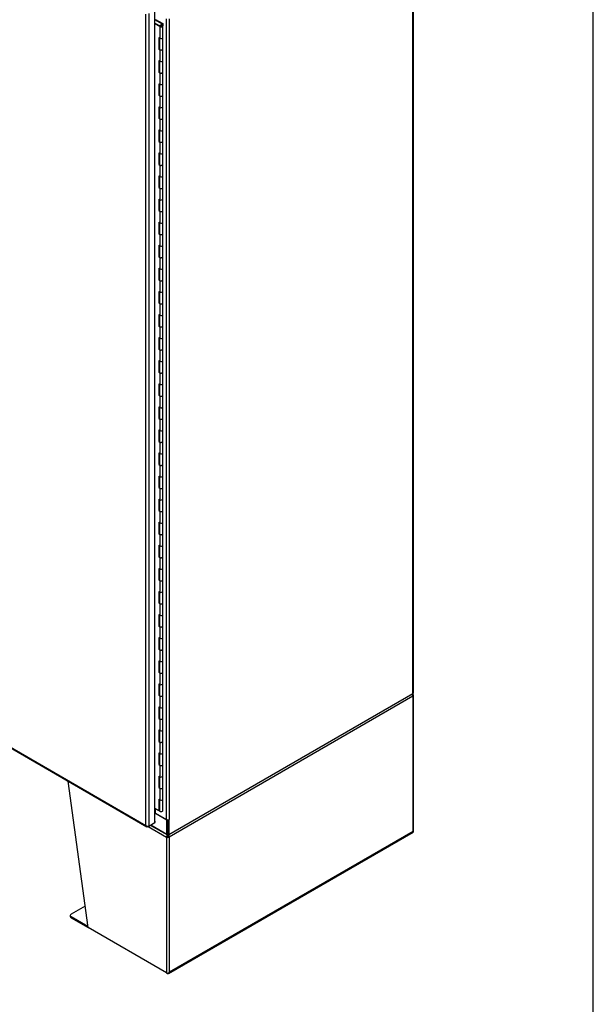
# Model space of a CAD drawing. Header units: inches. Extents: x 2 to 538, y -2 to 358.
# Tile 23 of 24: x 497 to 538, y 238 to 308. Entities that reach past the tile are written whole.
import ezdxf

# ---------------------------------------------------------------- set-up
doc = ezdxf.new("R2010")
doc.units = ezdxf.units.IN
doc.header["$MEASUREMENT"] = 0
for name, color, linetype in [('COM54746-68', 7, 'Continuous'), ('COM54926-1', 7, 'Continuous'), ('COM71189-4', 7, 'Continuous'), ('COM71190-4', 7, 'Continuous'), ('COM71196-4', 7, 'Continuous'), ('Default', 7, 'Continuous')]:
    doc.layers.add(name, color=color, linetype=linetype)

# ---------------------------------------------------------------- blocks, each defined once
blk = doc.blocks.new('SE5')
at = {"layer": 'COM54746-68', "color": 7, "linetype": 'Continuous'}
for p, q in [((507.277, 307.341), (506.795, 307.62)), ((506.795, 307.382), (507.183, 307.158)), ((507.139, 307.133), (506.795, 307.332)), ((506.83, 307.65), (507.339, 307.356)), ((507.18, 307.201), (507.132, 307.224)), ((507.132, 307.224), (507.132, 307.187)), ((507.277, 307.24), (507.277, 307.341)), ((507.339, 307.356), (507.339, 307.184)), ((507.139, 307.133), (507.139, 306.316)), ((507.172, 307.18), (507.172, 307.164)), ((507.18, 307.201), (507.18, 307.196)), ((507.272, 307.167), (507.272, 307.18)), ((507.339, 306.364), (507.339, 307.18)), ((507.057, 306.364), (507.057, 305.547)), ((507.057, 306.364), (507.139, 306.316)), ((507.101, 306.338), (507.101, 305.573)), ((507.105, 306.336), (507.105, 305.547)), ((507.339, 305.547), (507.339, 306.364)), ((507.101, 305.573), (507.057, 305.547)), ((507.057, 305.547), (507.139, 305.5)), ((507.101, 305.573), (507.105, 305.57)), ((507.139, 305.5), (507.139, 304.683)), ((507.339, 304.731), (507.339, 305.547)), ((507.057, 304.731), (507.057, 303.914)), ((507.057, 304.731), (507.139, 304.683)), ((507.101, 304.705), (507.101, 303.94)), ((507.105, 304.703), (507.105, 303.915)), ((507.339, 303.915), (507.339, 304.731)), ((507.101, 303.94), (507.057, 303.914)), ((507.057, 303.914), (507.139, 303.867)), ((507.101, 303.94), (507.105, 303.937)), ((507.139, 303.867), (507.139, 303.05)), ((507.339, 303.098), (507.339, 303.915)), ((507.057, 303.098), (507.057, 302.281)), ((507.057, 303.098), (507.139, 303.05)), ((507.101, 303.072), (507.101, 302.307)), ((507.105, 303.07), (507.105, 302.282)), ((507.339, 302.282), (507.339, 303.098)), ((507.101, 302.307), (507.057, 302.281)), ((507.057, 302.281), (507.139, 302.234)), ((507.101, 302.307), (507.105, 302.304)), ((507.139, 302.234), (507.139, 301.417)), ((507.339, 301.465), (507.339, 302.282)), ((507.057, 301.465), (507.057, 300.648)), ((507.057, 301.465), (507.139, 301.417)), ((507.101, 301.44), (507.101, 300.674)), ((507.105, 301.437), (507.105, 300.649)), ((507.339, 300.649), (507.339, 301.465)), ((507.101, 300.674), (507.057, 300.648)), ((507.057, 300.648), (507.139, 300.601)), ((507.101, 300.674), (507.105, 300.671)), ((507.139, 300.601), (507.139, 299.784)), ((507.339, 299.832), (507.339, 300.649)), ((507.057, 299.832), (507.057, 299.015)), ((507.057, 299.832), (507.139, 299.784)), ((507.101, 299.807), (507.101, 299.041)), ((507.105, 299.804), (507.105, 299.016)), ((507.339, 299.016), (507.339, 299.832)), ((507.101, 299.041), (507.057, 299.015)), ((507.057, 299.015), (507.139, 298.968)), ((507.101, 299.041), (507.105, 299.038)), ((507.139, 298.968), (507.139, 298.151)), ((507.339, 298.199), (507.339, 299.016)), ((507.057, 298.199), (507.057, 297.382)), ((507.057, 298.199), (507.139, 298.151)), ((507.101, 298.174), (507.101, 297.408)), ((507.105, 298.171), (507.105, 297.383)), ((507.339, 297.383), (507.339, 298.199)), ((507.101, 297.408), (507.057, 297.382)), ((507.057, 297.382), (507.139, 297.335)), ((507.101, 297.408), (507.105, 297.405)), ((507.139, 297.335), (507.139, 296.518)), ((507.339, 296.566), (507.339, 297.383)), ((507.057, 296.566), (507.057, 295.749)), ((507.057, 296.566), (507.139, 296.518)), ((507.101, 296.541), (507.101, 295.775)), ((507.105, 296.538), (507.105, 295.75)), ((507.339, 295.75), (507.339, 296.566)), ((507.101, 295.775), (507.057, 295.749)), ((507.057, 295.749), (507.139, 295.702)), ((507.101, 295.775), (507.105, 295.772)), ((507.139, 295.702), (507.139, 294.885)), ((507.339, 294.933), (507.339, 295.75)), ((507.057, 294.933), (507.057, 294.116)), ((507.057, 294.933), (507.139, 294.885)), ((507.101, 294.908), (507.101, 294.142)), ((507.105, 294.905), (507.105, 294.117)), ((507.339, 294.117), (507.339, 294.933)), ((507.101, 294.142), (507.057, 294.116)), ((507.057, 294.116), (507.139, 294.069)), ((507.101, 294.142), (507.105, 294.139)), ((507.139, 294.069), (507.139, 293.252)), ((507.339, 293.3), (507.339, 294.117)), ((507.057, 293.3), (507.057, 292.483)), ((507.057, 293.3), (507.139, 293.252)), ((507.339, 292.484), (507.339, 293.3)), ((507.101, 293.275), (507.101, 292.509)), ((507.105, 293.272), (507.105, 292.484)), ((507.101, 292.509), (507.057, 292.483)), ((507.057, 292.483), (507.139, 292.436)), ((507.101, 292.509), (507.105, 292.506)), ((507.139, 292.436), (507.139, 291.619)), ((507.339, 291.667), (507.339, 292.484)), ((507.057, 291.667), (507.057, 290.85)), ((507.057, 291.667), (507.139, 291.619)), ((507.101, 291.642), (507.101, 290.876)), ((507.105, 291.639), (507.105, 290.851)), ((507.339, 290.851), (507.339, 291.667)), ((507.101, 290.876), (507.057, 290.85)), ((507.057, 290.85), (507.139, 290.803)), ((507.101, 290.876), (507.105, 290.873)), ((507.139, 290.803), (507.139, 289.986)), ((507.339, 290.034), (507.339, 290.851)), ((507.057, 290.034), (507.057, 289.217)), ((507.057, 290.034), (507.139, 289.986)), ((507.101, 290.009), (507.101, 289.243)), ((507.105, 290.006), (507.105, 289.218)), ((507.339, 289.218), (507.339, 290.034)), ((507.101, 289.243), (507.057, 289.217)), ((507.057, 289.217), (507.139, 289.17)), ((507.101, 289.243), (507.105, 289.24)), ((507.139, 289.17), (507.139, 288.353)), ((507.339, 288.401), (507.339, 289.218)), ((507.057, 288.401), (507.057, 287.584)), ((507.057, 288.401), (507.139, 288.353)), ((507.101, 288.376), (507.101, 287.61)), ((507.105, 288.373), (507.105, 287.585)), ((507.339, 287.585), (507.339, 288.401)), ((507.101, 287.61), (507.057, 287.584)), ((507.057, 287.584), (507.139, 287.537)), ((507.101, 287.61), (507.105, 287.607)), ((507.139, 287.537), (507.139, 286.72)), ((507.339, 286.768), (507.339, 287.585)), ((507.057, 286.768), (507.057, 285.951)), ((507.057, 286.768), (507.139, 286.72)), ((507.101, 286.743), (507.101, 285.977)), ((507.105, 286.74), (507.105, 285.952)), ((507.339, 285.952), (507.339, 286.768)), ((507.101, 285.977), (507.057, 285.951)), ((507.057, 285.951), (507.139, 285.904)), ((507.101, 285.977), (507.105, 285.974)), ((507.139, 285.904), (507.139, 285.087)), ((507.339, 285.135), (507.339, 285.952)), ((507.057, 285.135), (507.057, 284.318)), ((507.057, 285.135), (507.139, 285.087)), ((507.101, 285.11), (507.101, 284.344)), ((507.105, 285.107), (507.105, 284.319)), ((507.339, 284.319), (507.339, 285.135)), ((507.101, 284.344), (507.057, 284.318)), ((507.057, 284.318), (507.139, 284.271)), ((507.101, 284.344), (507.105, 284.341)), ((507.139, 284.271), (507.139, 283.454)), ((507.339, 283.502), (507.339, 284.319)), ((507.057, 283.502), (507.057, 282.685)), ((507.057, 283.502), (507.139, 283.454)), ((507.101, 283.477), (507.101, 282.711)), ((507.105, 283.474), (507.105, 282.686)), ((507.339, 282.686), (507.339, 283.502)), ((507.101, 282.711), (507.057, 282.685)), ((507.057, 282.685), (507.139, 282.638)), ((507.101, 282.711), (507.105, 282.708)), ((507.139, 282.638), (507.139, 281.821)), ((507.339, 281.869), (507.339, 282.686)), ((507.057, 281.869), (507.057, 281.052)), ((507.057, 281.869), (507.139, 281.821)), ((507.101, 281.844), (507.101, 281.078)), ((507.105, 281.841), (507.105, 281.053)), ((507.339, 281.053), (507.339, 281.869)), ((507.101, 281.078), (507.057, 281.052)), ((507.057, 281.052), (507.139, 281.005)), ((507.101, 281.078), (507.105, 281.075)), ((507.139, 281.005), (507.139, 280.188)), ((507.339, 280.236), (507.339, 281.053)), ((507.057, 280.236), (507.057, 279.419)), ((507.057, 280.236), (507.139, 280.188)), ((507.101, 280.211), (507.101, 279.445)), ((507.105, 280.208), (507.105, 279.42)), ((507.339, 279.42), (507.339, 280.236)), ((507.101, 279.445), (507.057, 279.419)), ((507.057, 279.419), (507.139, 279.372)), ((507.101, 279.445), (507.105, 279.442)), ((507.139, 279.372), (507.139, 278.555)), ((507.339, 278.603), (507.339, 279.42)), ((507.057, 278.603), (507.057, 277.786)), ((507.057, 278.603), (507.139, 278.555)), ((507.101, 278.578), (507.101, 277.812)), ((507.105, 278.575), (507.105, 277.787)), ((507.339, 277.787), (507.339, 278.603)), ((507.101, 277.812), (507.057, 277.786)), ((507.057, 277.786), (507.139, 277.739)), ((507.101, 277.812), (507.105, 277.809)), ((507.139, 277.739), (507.139, 276.922)), ((507.339, 276.97), (507.339, 277.787)), ((507.057, 276.97), (507.057, 276.153)), ((507.057, 276.97), (507.139, 276.922)), ((507.101, 276.945), (507.101, 276.179)), ((507.105, 276.942), (507.105, 276.154)), ((507.339, 276.154), (507.339, 276.97)), ((507.101, 276.179), (507.057, 276.153)), ((507.057, 276.153), (507.139, 276.106)), ((507.101, 276.179), (507.105, 276.176)), ((507.139, 276.106), (507.139, 275.289)), ((507.339, 275.337), (507.339, 276.154)), ((507.057, 275.337), (507.057, 274.52)), ((507.057, 275.337), (507.139, 275.289)), ((507.101, 275.312), (507.101, 274.546)), ((507.105, 275.309), (507.105, 274.521)), ((507.339, 274.521), (507.339, 275.337)), ((507.101, 274.546), (507.057, 274.52)), ((507.057, 274.52), (507.139, 274.473)), ((507.101, 274.546), (507.105, 274.543)), ((507.339, 273.704), (507.339, 274.521)), ((507.139, 274.473), (507.139, 273.656)), ((507.057, 273.704), (507.057, 272.887)), ((507.057, 273.704), (507.139, 273.656)), ((507.101, 273.679), (507.101, 272.913)), ((507.105, 273.676), (507.105, 272.888)), ((507.339, 272.888), (507.339, 273.704)), ((507.101, 272.913), (507.057, 272.887)), ((507.057, 272.887), (507.139, 272.84)), ((507.101, 272.913), (507.105, 272.91)), ((507.139, 272.84), (507.139, 272.023)), ((507.339, 272.071), (507.339, 272.888)), ((507.057, 272.071), (507.057, 271.254)), ((507.057, 272.071), (507.139, 272.023)), ((507.101, 272.046), (507.101, 271.28)), ((507.105, 272.043), (507.105, 271.255)), ((507.339, 271.255), (507.339, 272.071)), ((507.101, 271.28), (507.057, 271.254)), ((507.057, 271.254), (507.139, 271.207)), ((507.101, 271.28), (507.105, 271.277)), ((507.139, 271.207), (507.139, 270.39)), ((507.339, 270.438), (507.339, 271.255)), ((507.057, 270.438), (507.057, 269.621)), ((507.057, 270.438), (507.139, 270.39)), ((507.101, 270.413), (507.101, 269.647)), ((507.105, 270.41), (507.105, 269.622)), ((507.339, 269.622), (507.339, 270.438)), ((507.101, 269.647), (507.057, 269.621)), ((507.057, 269.621), (507.139, 269.574)), ((507.101, 269.647), (507.105, 269.644)), ((507.339, 268.805), (507.339, 269.622)), ((507.139, 269.574), (507.139, 268.757)), ((507.057, 268.805), (507.057, 267.988)), ((507.057, 268.805), (507.139, 268.757)), ((507.101, 268.78), (507.101, 268.014)), ((507.105, 268.777), (507.105, 267.989)), ((507.339, 267.989), (507.339, 268.805)), ((507.101, 268.014), (507.057, 267.988)), ((507.057, 267.988), (507.139, 267.941)), ((507.101, 268.014), (507.105, 268.011)), ((507.139, 267.941), (507.139, 267.124)), ((507.339, 267.172), (507.339, 267.989)), ((507.057, 267.172), (507.057, 266.355)), ((507.057, 267.172), (507.139, 267.124)), ((507.101, 267.147), (507.101, 266.381)), ((507.105, 267.144), (507.105, 266.356)), ((507.339, 266.356), (507.339, 267.172)), ((507.101, 266.381), (507.057, 266.355)), ((507.057, 266.355), (507.139, 266.308)), ((507.101, 266.381), (507.105, 266.378)), ((507.139, 266.308), (507.139, 265.491)), ((507.339, 265.539), (507.339, 266.356)), ((507.057, 265.539), (507.057, 264.722)), ((507.057, 265.539), (507.139, 265.491)), ((507.101, 265.514), (507.101, 264.748)), ((507.105, 265.511), (507.105, 264.723)), ((507.339, 264.723), (507.339, 265.539)), ((507.101, 264.748), (507.057, 264.722)), ((507.101, 264.748), (507.105, 264.745)), ((507.057, 264.722), (507.139, 264.675)), ((507.139, 264.675), (507.139, 263.858)), ((507.339, 263.906), (507.339, 264.723)), ((507.057, 263.906), (507.057, 263.089)), ((507.057, 263.906), (507.139, 263.858)), ((507.101, 263.881), (507.101, 263.115)), ((507.105, 263.878), (507.105, 263.09)), ((507.339, 263.09), (507.339, 263.906)), ((507.101, 263.115), (507.057, 263.089)), ((507.057, 263.089), (507.139, 263.042)), ((507.101, 263.115), (507.105, 263.112)), ((507.139, 263.042), (507.139, 262.225)), ((507.339, 262.273), (507.339, 263.09)), ((507.057, 262.273), (507.057, 261.456)), ((507.057, 262.273), (507.139, 262.225)), ((507.101, 262.248), (507.101, 261.482)), ((507.105, 262.245), (507.105, 261.457)), ((507.339, 261.457), (507.339, 262.273)), ((507.101, 261.482), (507.057, 261.456)), ((507.057, 261.456), (507.139, 261.409)), ((507.101, 261.482), (507.105, 261.479)), ((507.139, 261.409), (507.139, 260.592)), ((507.339, 260.64), (507.339, 261.457)), ((507.057, 260.64), (507.057, 259.823)), ((507.057, 260.64), (507.139, 260.592)), ((507.101, 260.615), (507.101, 259.849)), ((507.105, 260.612), (507.105, 259.824)), ((507.339, 259.824), (507.339, 260.64)), ((507.101, 259.849), (507.057, 259.823)), ((507.057, 259.823), (507.139, 259.776)), ((507.101, 259.849), (507.105, 259.846)), ((507.139, 259.776), (507.139, 258.959)), ((507.339, 259.007), (507.339, 259.824)), ((507.057, 259.007), (507.057, 258.19)), ((507.057, 259.007), (507.139, 258.959)), ((507.101, 258.982), (507.101, 258.216)), ((507.105, 258.979), (507.105, 258.191)), ((507.339, 258.191), (507.339, 259.007)), ((507.101, 258.216), (507.057, 258.19)), ((507.057, 258.19), (507.139, 258.143)), ((507.101, 258.216), (507.105, 258.213)), ((507.139, 258.143), (507.139, 257.326)), ((507.339, 257.374), (507.339, 258.191)), ((507.057, 257.374), (507.057, 256.558)), ((507.057, 257.374), (507.139, 257.326)), ((507.101, 257.349), (507.101, 256.583)), ((507.105, 257.346), (507.105, 256.558)), ((507.339, 256.558), (507.339, 257.374)), ((507.101, 256.583), (507.057, 256.558)), ((507.057, 256.558), (507.139, 256.51)), ((507.101, 256.583), (507.105, 256.58)), ((507.139, 256.51), (507.139, 255.693)), ((507.339, 255.741), (507.339, 256.558)), ((507.057, 255.741), (507.057, 254.925)), ((507.057, 255.741), (507.139, 255.693)), ((507.101, 255.716), (507.101, 254.95)), ((507.105, 255.713), (507.105, 254.925)), ((507.339, 254.925), (507.339, 255.741)), ((507.101, 254.95), (507.057, 254.925)), ((507.057, 254.925), (507.139, 254.877)), ((507.101, 254.95), (507.105, 254.947)), ((507.139, 254.877), (507.139, 254.06)), ((507.339, 254.108), (507.339, 254.925)), ((507.057, 254.108), (507.057, 253.292)), ((507.057, 254.108), (507.139, 254.06)), ((507.101, 254.083), (507.101, 253.317)), ((507.105, 254.08), (507.105, 253.292)), ((507.339, 253.292), (507.339, 254.108)), ((507.101, 253.317), (507.057, 253.292)), ((507.057, 253.292), (507.139, 253.244)), ((507.101, 253.317), (507.105, 253.314)), ((507.139, 253.244), (507.139, 252.427)), ((507.339, 252.475), (507.339, 253.292)), ((507.057, 252.475), (507.057, 251.659)), ((507.057, 252.475), (507.139, 252.427)), ((507.101, 252.45), (507.101, 251.684)), ((507.105, 252.447), (507.105, 251.659)), ((507.339, 251.659), (507.339, 252.475)), ((507.057, 251.659), (506.795, 251.81)), ((507.101, 251.684), (507.057, 251.659)), ((507.105, 251.919), (507.101, 251.921))]:
    blk.add_line(p, q, dxfattribs=at)
for centre, major_axis, start_param, end_param in [((507.222, 307.18), (-0.117, 0), 0.785398, 5.588822), ((507.222, 307.18), (0.117, 0), 0.045517, 1.082582), ((507.222, 307.18), (-0.055, 0), 0.785398, 5.588822), ((507.222, 306.364), (-0.117, 0), 0.785398, 3.141593), ((507.222, 306.364), (-0.117, 0), 0.785398, 3.141593), ((507.222, 305.547), (-0.117, 0), 0, 3.141593), ((507.222, 305.547), (-0.117, 0), 0.785398, 3.141593), ((507.222, 304.731), (-0.117, 0), 0.785398, 3.141593), ((507.222, 304.731), (-0.117, 0), 0.785398, 3.141593), ((507.222, 303.915), (-0.117, 0), 0, 3.141593), ((507.222, 303.915), (-0.117, 0), 0.785398, 3.141593), ((507.222, 303.098), (-0.117, 0), 0.785398, 3.141593), ((507.222, 303.098), (-0.117, 0), 0.785398, 3.141593), ((507.222, 302.282), (-0.117, 0), 0, 3.141593), ((507.222, 302.282), (-0.117, 0), 0.785398, 3.141593), ((507.222, 301.465), (-0.117, 0), 0.785398, 3.141593), ((507.222, 301.465), (-0.117, 0), 0.785398, 3.141593), ((507.222, 300.649), (-0.117, 0), 0, 3.141593), ((507.222, 300.649), (-0.117, 0), 0.785398, 3.141593), ((507.222, 299.832), (-0.117, 0), 0.785398, 3.141593), ((507.222, 299.832), (-0.117, 0), 0.785398, 3.141593), ((507.222, 299.016), (-0.117, 0), 0, 3.141593), ((507.222, 299.016), (-0.117, 0), 0.785398, 3.141593), ((507.222, 298.199), (-0.117, 0), 0.785398, 3.141593), ((507.222, 298.199), (-0.117, 0), 0.785398, 3.141593), ((507.222, 297.383), (-0.117, 0), 0, 3.141593), ((507.222, 297.383), (-0.117, 0), 0.785398, 3.141593), ((507.222, 296.566), (-0.117, 0), 0.785398, 3.141593), ((507.222, 296.566), (-0.117, 0), 0.785398, 3.141593), ((507.222, 295.75), (-0.117, 0), 0, 3.141593), ((507.222, 295.75), (-0.117, 0), 0.785398, 3.141593), ((507.222, 294.933), (-0.117, 0), 0.785398, 3.141593), ((507.222, 294.933), (-0.117, 0), 0.785398, 3.141593), ((507.222, 294.117), (-0.117, 0), 0, 3.141593), ((507.222, 294.117), (-0.117, 0), 0.785398, 3.141593), ((507.222, 293.3), (-0.117, 0), 0.785398, 3.141593), ((507.222, 293.3), (-0.117, 0), 0.785398, 3.141593), ((507.222, 292.484), (-0.117, 0), 0, 3.141593), ((507.222, 292.484), (-0.117, 0), 0.785398, 3.141593), ((507.222, 291.667), (-0.117, 0), 0.785398, 3.141593), ((507.222, 291.667), (-0.117, 0), 0.785398, 3.141593), ((507.222, 290.851), (-0.117, 0), 0, 3.141593), ((507.222, 290.851), (-0.117, 0), 0.785398, 3.141593), ((507.222, 290.034), (-0.117, 0), 0.785398, 3.141593), ((507.222, 290.034), (-0.117, 0), 0.785398, 3.141593), ((507.222, 289.218), (-0.117, 0), 0, 3.141593), ((507.222, 289.218), (-0.117, 0), 0.785398, 3.141593), ((507.222, 288.401), (-0.117, 0), 0.785398, 3.141593), ((507.222, 288.401), (-0.117, 0), 0.785398, 3.141593), ((507.222, 287.585), (-0.117, 0), 0, 3.141593), ((507.222, 287.585), (-0.117, 0), 0.785398, 3.141593), ((507.222, 286.768), (-0.117, 0), 0.785398, 3.141593), ((507.222, 286.768), (-0.117, 0), 0.785398, 3.141593), ((507.222, 285.952), (-0.117, 0), 0, 3.141593), ((507.222, 285.952), (-0.117, 0), 0.785398, 3.141593), ((507.222, 285.135), (-0.117, 0), 0.785398, 3.141593), ((507.222, 285.135), (-0.117, 0), 0.785398, 3.141593), ((507.222, 284.319), (-0.117, 0), 0, 3.141593), ((507.222, 284.319), (-0.117, 0), 0.785398, 3.141593), ((507.222, 283.502), (-0.117, 0), 0.785398, 3.141593), ((507.222, 283.502), (-0.117, 0), 0.785398, 3.141593), ((507.222, 282.686), (-0.117, 0), 0, 3.141593), ((507.222, 282.686), (-0.117, 0), 0.785398, 3.141593), ((507.222, 281.869), (-0.117, 0), 0.785398, 3.141593), ((507.222, 281.869), (-0.117, 0), 0.785398, 3.141593), ((507.222, 281.053), (-0.117, 0), 0, 3.141593), ((507.222, 281.053), (-0.117, 0), 0.785398, 3.141593), ((507.222, 280.236), (-0.117, 0), 0.785398, 3.141593), ((507.222, 280.236), (-0.117, 0), 0.785398, 3.141593), ((507.222, 279.42), (-0.117, 0), 0, 3.141593), ((507.222, 279.42), (-0.117, 0), 0.785398, 3.141593), ((507.222, 278.603), (-0.117, 0), 0.785398, 3.141593), ((507.222, 278.603), (-0.117, 0), 0.785398, 3.141593), ((507.222, 277.787), (-0.117, 0), 0, 3.141593), ((507.222, 277.787), (-0.117, 0), 0.785398, 3.141593), ((507.222, 276.97), (-0.117, 0), 0.785398, 3.141593), ((507.222, 276.97), (-0.117, 0), 0.785398, 3.141593), ((507.222, 276.154), (-0.117, 0), 0, 3.141593), ((507.222, 276.154), (-0.117, 0), 0.785398, 3.141593), ((507.222, 275.337), (-0.117, 0), 0.785398, 3.141593), ((507.222, 275.337), (-0.117, 0), 0.785398, 3.141593), ((507.222, 274.521), (-0.117, 0), 0, 3.141593), ((507.222, 274.521), (-0.117, 0), 0.785398, 3.141593), ((507.222, 273.704), (-0.117, 0), 0.785398, 3.141593), ((507.222, 273.704), (-0.117, 0), 0.785398, 3.141593), ((507.222, 272.888), (-0.117, 0), 0, 3.141593), ((507.222, 272.888), (-0.117, 0), 0.785398, 3.141593), ((507.222, 272.071), (-0.117, 0), 0.785398, 3.141593), ((507.222, 272.071), (-0.117, 0), 0.785398, 3.141593), ((507.222, 271.255), (-0.117, 0), 0, 3.141593), ((507.222, 271.255), (-0.117, 0), 0.785398, 3.141593), ((507.222, 270.438), (-0.117, 0), 0.785398, 3.141593), ((507.222, 270.438), (-0.117, 0), 0.785398, 3.141593), ((507.222, 269.622), (-0.117, 0), 0, 3.141593), ((507.222, 269.622), (-0.117, 0), 0.785398, 3.141593), ((507.222, 268.805), (-0.117, 0), 0.785398, 3.141593), ((507.222, 268.805), (-0.117, 0), 0.785398, 3.141593), ((507.222, 267.989), (-0.117, 0), 0, 3.141593), ((507.222, 267.989), (-0.117, 0), 0.785398, 3.141593), ((507.222, 267.172), (-0.117, 0), 0.785398, 3.141593), ((507.222, 267.172), (-0.117, 0), 0.785398, 3.141593), ((507.222, 266.356), (-0.117, 0), 0, 3.141593), ((507.222, 266.356), (-0.117, 0), 0.785398, 3.141593), ((507.222, 265.539), (-0.117, 0), 0.785398, 3.141593), ((507.222, 265.539), (-0.117, 0), 0.785398, 3.141593), ((507.222, 264.723), (-0.117, 0), 0, 3.141593), ((507.222, 264.723), (-0.117, 0), 0.785398, 3.141593), ((507.222, 263.906), (-0.117, 0), 0.785398, 3.141593), ((507.222, 263.906), (-0.117, 0), 0.785398, 3.141593), ((507.222, 263.09), (-0.117, 0), 0, 3.141593), ((507.222, 263.09), (-0.117, 0), 0.785398, 3.141593), ((507.222, 262.273), (-0.117, 0), 0.785398, 3.141593), ((507.222, 262.273), (-0.117, 0), 0.785398, 3.141593), ((507.222, 261.457), (-0.117, 0), 0, 3.141593), ((507.222, 261.457), (-0.117, 0), 0.785398, 3.141593), ((507.222, 260.64), (-0.117, 0), 0.785398, 3.141593), ((507.222, 260.64), (-0.117, 0), 0.785398, 3.141593), ((507.222, 259.824), (-0.117, 0), 0, 3.141593), ((507.222, 259.824), (-0.117, 0), 0.785398, 3.141593), ((507.222, 259.007), (-0.117, 0), 0.785398, 3.141593), ((507.222, 259.007), (-0.117, 0), 0.785398, 3.141593), ((507.222, 258.191), (-0.117, 0), 0, 3.141593), ((507.222, 258.191), (-0.117, 0), 0.785398, 3.141593), ((507.222, 257.374), (-0.117, 0), 0.785398, 3.141593), ((507.222, 257.374), (-0.117, 0), 0.785398, 3.141593), ((507.222, 256.558), (-0.117, 0), 0, 3.141593), ((507.222, 256.558), (-0.117, 0), 0.785398, 3.141593), ((507.222, 255.741), (-0.117, 0), 0.785398, 3.141593), ((507.222, 255.741), (-0.117, 0), 0.785398, 3.141593), ((507.222, 254.925), (-0.117, 0), 0, 3.141593), ((507.222, 254.925), (-0.117, 0), 0.785398, 3.141593), ((507.222, 254.108), (-0.117, 0), 0.785398, 3.141593), ((507.222, 254.108), (-0.117, 0), 0.785398, 3.141593), ((507.222, 253.292), (-0.117, 0), 0, 3.141593), ((507.222, 253.292), (-0.117, 0), 0.785398, 3.141593), ((507.222, 252.475), (-0.117, 0), 0.785398, 3.141593), ((507.222, 252.475), (-0.117, 0), 0.785398, 3.141593), ((507.222, 251.659), (-0.117, 0), 0, 3.141593)]:
    blk.add_ellipse(centre, major_axis=major_axis, ratio=0.57735, start_param=start_param, end_param=end_param, dxfattribs=at)
blk.add_ellipse((507.222, 307.18), major_axis=(-0.05, 0), ratio=0.57735, dxfattribs=at)
at = {"layer": 'COM54926-1', "color": 7, "linetype": 'Continuous'}
for p, q in [((524.99, 259.852), (525.043, 259.93)), ((525.028, 259.85), (525.064, 259.871)), ((525.064, 259.871), (525.064, 259.871)), ((525.064, 259.754), (507.809, 249.792)), ((525.064, 259.754), (525.064, 250.19)), ((525.106, 250.209), (525.106, 259.813)), ((502.052, 243.396), (500.648, 253.741)), ((506.303, 250.545), (507.607, 249.792)), ((507.746, 240.143), (525.069, 250.144)), ((525.064, 250.19), (507.809, 240.228)), ((507.674, 249.831), (507.607, 249.792)), ((507.607, 249.792), (507.607, 240.189)), ((507.607, 249.792), (507.607, 249.792)), ((507.681, 249.859), (507.628, 249.876)), ((507.668, 249.939), (507.668, 249.942)), ((507.674, 249.831), (507.674, 249.831)), ((507.735, 249.859), (507.788, 249.876)), ((507.742, 249.831), (507.809, 249.792)), ((507.749, 249.939), (507.749, 249.952)), ((507.809, 249.792), (507.809, 240.228)), ((501.846, 244.91), (500.86, 244.341)), ((500.796, 244.251), (500.796, 244.174)), ((500.86, 244.161), (502.04, 243.48)), ((500.86, 244.161), (500.86, 244.084)), ((500.86, 244.084), (502.052, 243.396)), ((507.607, 240.189), (502.052, 243.396)), ((507.607, 240.189), (507.674, 240.15)), ((507.77, 240.172), (507.77, 240.172))]:
    blk.add_line(p, q, dxfattribs=at)
for centre, radius, start, end in [((524.858, 259.651), 0.263, 45.1814, 66.05694), ((507.894, 249.849), 0.267, 156.81547, 174.28289), ((507.785, 249.928), 0.118, 174.35651, 195.45885), ((508.129, 250.001), 0.47, 190.79084, 197.62229), ((507.287, 250.001), 0.47, 342.37773, 349.20914), ((507.632, 249.928), 0.118, 344.54115, 5.64349), ((507.523, 249.849), 0.267, 5.71709, 32.10612)]:
    blk.add_arc(centre, radius, start, end, dxfattribs=at)
for centre, major_axis, ratio, start_param, end_param in [((524.963, 259.813), (0.072, 0.124), 0.57735, 5.497787, 6.153749), ((524.963, 259.813), (-0.143, 0), 0.57735, 2.356194, 3.926991), ((524.963, 259.813), (0.072, -0.124), 0.57735, 0.785398, 1.44136), ((524.963, 250.248), (0.143, -0.082), 0.000711, -0.784988, -0.442678), ((524.963, 250.248), (0.143, -0.083), 0.000711, 0.442678, 0.784988), ((524.997, 250.268), (-0.071, 0.124), 0.57735, 3.141593, 3.58468), ((524.963, 250.209), (-0.143, 0), 0.57735, 2.698505, 3.141593), ((507.708, 249.851), (-0.072, -0.124), 0.57735, 4.841825, 5.497787), ((507.708, 249.851), (-0.143, 0), 0.57735, 0.785398, 2.356194), ((507.708, 249.851), (-0.024, -0.0416), 0.57735, 4.841825, 5.497787), ((507.708, 249.851), (-0.048, 0), 0.57735, 0.785398, 2.356194), ((507.708, 249.851), (0.024, -0.0416), 0.57735, 0.785398, 1.44136), ((507.708, 249.851), (0.071, -0.124), 0.57735, 0.785398, 1.44136), ((501.016, 244.251), (0.22, 0), 0.57735, 2.356194, 3.926991), ((501.016, 244.174), (0.22, 0), 0.57735, 3.141593, 3.926991), ((507.708, 240.247), (-0.143, 0), 0.57735, 0.785398, 2.013884), ((507.674, 240.267), (-0.071, 0.124), 0.57735, 2.356194, 3.58468), ((507.708, 240.286), (-0.101, -0.175), 0.577824, 1.228897, 1.571207), ((507.708, 240.286), (-0.101, -0.175), 0.577824, 1.228075, 1.570385)]:
    blk.add_ellipse(centre, major_axis=major_axis, ratio=ratio, start_param=start_param, end_param=end_param, dxfattribs=at)
at = {"layer": 'COM71189-4', "color": 7, "linetype": 'Continuous'}
for p, q in [((525.064, 259.949), (525.064, 318.683)), ((525.106, 260.007), (525.106, 318.742)), ((507.607, 251.032), (507.607, 307.676)), ((507.809, 307.676), (507.809, 251.032)), ((507.776, 249.967), (525.064, 259.949)), ((506.837, 251.476), (506.837, 251.785)), ((506.837, 251.476), (507.607, 251.032)), ((507.708, 251.007), (507.708, 250.006)), ((507.738, 251.009), (507.776, 250.988)), ((507.809, 251.007), (507.776, 250.988)), ((507.776, 250.988), (507.776, 249.967)), ((507.786, 251.021), (507.809, 251.007)), ((507.809, 251.007), (507.809, 251.032)), ((507.708, 250.006), (507.776, 249.967))]:
    blk.add_line(p, q, dxfattribs=at)
for centre, major_axis, start_param, end_param in [((524.963, 260.007), (-0.143, 0), 2.356194, 3.141593), ((506.803, 251.457), (-0.048, 0), 3.926991, 4.8901), ((507.708, 251.09), (0.143, 0), 3.926991, 5.497787)]:
    blk.add_ellipse(centre, major_axis=major_axis, ratio=0.57735, start_param=start_param, end_param=end_param, dxfattribs=at)
at = {"layer": 'COM71190-4', "color": 7, "linetype": 'Continuous'}
for p, q in [((507.641, 250.988), (506.795, 251.476)), ((507.679, 251.009), (507.641, 250.988)), ((507.641, 250.006), (507.641, 250.988)), ((507.708, 250.045), (507.708, 251.007)), ((506.463, 250.638), (507.671, 249.941)), ((506.505, 250.662), (507.641, 250.006)), ((507.776, 249.967), (507.742, 249.948))]:
    blk.add_line(p, q, dxfattribs=at)
blk.add_ellipse((507.742, 250.065), major_axis=(0.072, 0.124), ratio=0.57735, start_param=2.356194, end_param=3.926991, dxfattribs=at)
at = {"layer": 'COM71196-4', "color": 7, "linetype": 'Continuous'}
for p, q in [((506.149, 250.613), (506.149, 308.013)), ((506.351, 308.052), (506.351, 250.574)), ((506.795, 250.83), (506.795, 308.308)), ((482.306, 264.331), (506.213, 250.528)), ((482.31, 264.376), (506.149, 250.613)), ((506.351, 250.574), (506.795, 250.83)), ((506.795, 250.915), (506.802, 250.911)), ((506.802, 250.911), (506.795, 250.907)), ((506.802, 250.834), (506.795, 250.83)), ((506.802, 250.834), (506.802, 250.911)), ((506.149, 250.613), (506.149, 250.613)), ((506.149, 250.613), (506.149, 250.613)), ((506.149, 250.613), (506.149, 250.613)), ((506.149, 250.613), (506.149, 250.612)), ((506.149, 250.612), (506.149, 250.613)), ((506.22, 250.557), (506.204, 250.534)), ((506.351, 250.574), (506.284, 250.535))]:
    blk.add_line(p, q, dxfattribs=at)
for centre, radius, start, end in [((506.31, 250.666), 0.169, 198.56886, 231.33198), ((506.344, 250.784), 0.26, 221.3936, 244.29429)]:
    blk.add_arc(centre, radius, start, end, dxfattribs=at)
for centre, major_axis, start_param, end_param in [((506.284, 250.652), (0.071, 0.124), 3.010756, 3.926991), ((506.25, 250.632), (0.143, 0), 4.581552, 5.497787)]:
    blk.add_ellipse(centre, major_axis=major_axis, ratio=0.57735, start_param=start_param, end_param=end_param, dxfattribs=at)
blk = doc.blocks.new('BORDER')
at = {"layer": 'Default', "color": 7, "linetype": 'Continuous'}
blk.add_line((0, 0), (0, 27.86), dxfattribs=at)

msp = doc.modelspace()

# ---------------------------------------------------------------- block references
at = {"layer": 'Default', "color": 7, "xscale": 12.8, "yscale": 12.8, "zscale": 12.8}
msp.add_blockref('BORDER', (537.834, 1.476), dxfattribs=at)
at = {"layer": 'Default'}
msp.add_blockref('SE5', (0, 0), dxfattribs=at)

doc.saveas('drawing.dxf')
